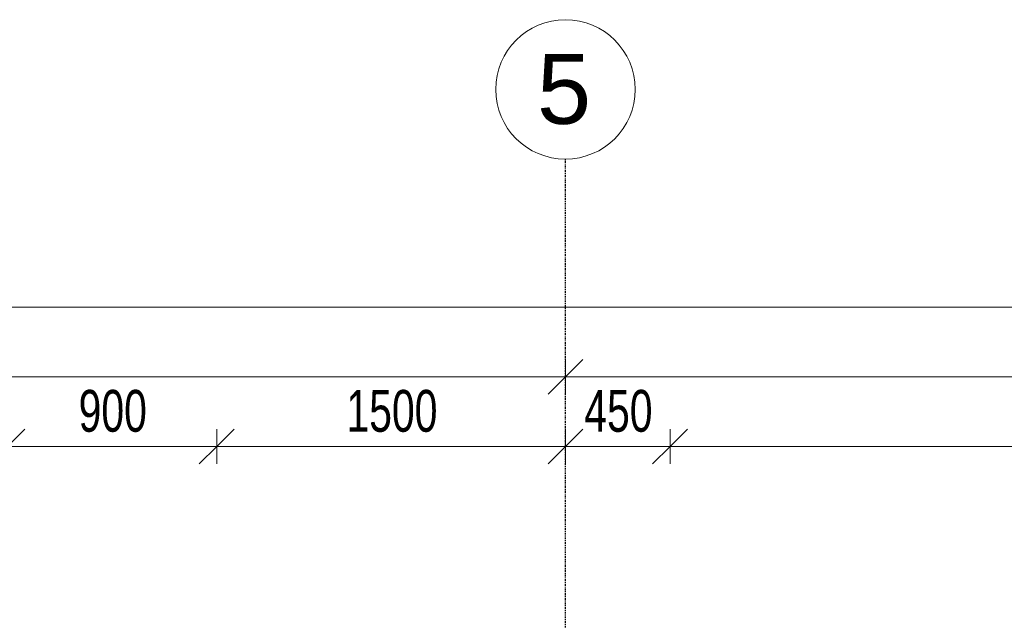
# Model space of a CAD drawing. Header units: millimetres. Extents: x -80560 to 110805, y -11020 to 52719.
# Tile 127 of 145: x 59547 to 63782, y 50135 to 52719. Entities that reach past the tile are written whole.
import ezdxf

# ---------------------------------------------------------------- set-up
doc = ezdxf.new("R2010")
doc.units = ezdxf.units.MM
doc.linetypes.add('CENTER2', pattern=[20, 8, -4, 4, -4])
for name, color, linetype, lineweight in [('A-ANNO-DIMS', 211, 'Continuous', 9), ('A-ANNO-DIMS-100', 211, 'Continuous', 9), ('S-GRID', 1, 'Continuous', 9), ('S-GRID-IDEN', 1, 'Continuous', 9)]:
    doc.layers.add(name, color=color, linetype=linetype, lineweight=lineweight)
doc.styles.add('Arial_4', font='arial.ttf', dxfattribs={"height": 300})
doc.styles.add('Arial_5', font='arial.ttf', dxfattribs={"width": 0.7, "height": 180})
doc.dimstyles.new('n3o_1_8', dxfattribs={"dimscale": 304.8, "dimtxt": 183.646692, "dimasz": 0.492126, "dimexe": 0.246063, "dimexo": 0.0625, "dimgap": 0.032808, "dimtad": 1, "dimdec": 0, "dimdsep": 46, "dimtxsty": 'Arial_5', "dimblk1": 'OBLIQUE', "dimblk2": 'OBLIQUE', "dimsah": 1, "dimcen": 0.09, "dimdle": 0.246063, "dimazin": 0, "dimtfac": 1, "dimtdec": 4, "dimtix": 1, "dimtmove": 0, "dimatfit": 3, "dimfxl": 0.246063, "dimfxlon": 1, "dimtvp": 1, "dimtolj": 1, "dimtzin": 0, "dimarcsym": 2})

# ---------------------------------------------------------------- blocks, each defined once
blk = doc.blocks.new('Grid - r_3_0mm-316018-DO_03 derde verdieping')
at = {"layer": 'S-GRID-IDEN'}
blk.add_circle((0, 0), 3, dxfattribs=at)
blk = doc.blocks.new('DIMBLOCK48-DO_03 derde verdieping')
at = {"layer": 'A-ANNO-DIMS-100'}
for p, q in [((57744.8, 50882.3), (57819.8, 50957.3)), ((57744.8, 50807.3), (57744.8, 50957.3)), ((59494.8, 50882.3), (59569.8, 50957.3)), ((59494.8, 50807.3), (59494.8, 50957.3)), ((57744.8, 50882.3), (57669.8, 50807.3)), ((57744.8, 50882.3), (59494.8, 50882.3)), ((57744.8, 50882.3), (57744.8, 50807.3)), ((59494.8, 50882.3), (59419.8, 50807.3)), ((59494.8, 50882.3), (59494.8, 50807.3))]:
    blk.add_line(p, q, dxfattribs=at)
at = {"layer": 'A-ANNO-DIMS-100', "color": 0, "insert": (58427.7, 51126), "char_height": 180, "width": 461.094, "attachment_point": 1, "line_spacing_factor": 0.941778, "style": 'Arial_5'}
blk.add_mtext('1750', dxfattribs=at)
blk = doc.blocks.new('_Oblique')
at = {"color": 0, "linetype": 'ByBlock', "lineweight": -2}
blk.add_line((-0.5, -0.5), (0.5, 0.5), dxfattribs=at)
blk = doc.blocks.new('DIMBLOCK49-DO_03 derde verdieping')
at = {"layer": 'A-ANNO-DIMS-100'}
for p, q in [((59494.8, 50882.3), (59569.8, 50957.3)), ((59494.8, 50807.3), (59494.8, 50957.3)), ((60394.8, 50882.3), (60469.8, 50957.3)), ((60394.8, 50807.3), (60394.8, 50957.3)), ((59494.8, 50882.3), (59419.8, 50807.3)), ((59494.8, 50882.3), (60394.8, 50882.3)), ((59494.8, 50882.3), (59494.8, 50807.3)), ((60394.8, 50882.3), (60319.8, 50807.3)), ((60394.8, 50882.3), (60394.8, 50807.3))]:
    blk.add_line(p, q, dxfattribs=at)
at = {"layer": 'A-ANNO-DIMS-100', "color": 0, "insert": (59800.7, 51126), "char_height": 180, "width": 345.821, "attachment_point": 1, "line_spacing_factor": 0.941778, "style": 'Arial_5'}
blk.add_mtext('900', dxfattribs=at)
blk = doc.blocks.new('DIMBLOCK50-DO_03 derde verdieping')
at = {"layer": 'A-ANNO-DIMS-100'}
for p, q in [((60394.8, 50882.3), (60469.8, 50957.3)), ((60394.8, 50807.3), (60394.8, 50957.3)), ((61894.8, 50882.3), (61969.8, 50957.3)), ((61894.8, 50807.3), (61894.8, 50957.3)), ((60394.8, 50882.3), (60319.8, 50807.3)), ((60394.8, 50882.3), (61894.8, 50882.3)), ((60394.8, 50882.3), (60394.8, 50807.3)), ((61894.8, 50882.3), (61819.8, 50807.3)), ((61894.8, 50882.3), (61894.8, 50807.3))]:
    blk.add_line(p, q, dxfattribs=at)
at = {"layer": 'A-ANNO-DIMS-100', "color": 0, "insert": (60952.7, 51126), "char_height": 180, "width": 461.094, "attachment_point": 1, "line_spacing_factor": 0.941778, "style": 'Arial_5'}
blk.add_mtext('1500', dxfattribs=at)
blk = doc.blocks.new('DIMBLOCK51-DO_03 derde verdieping')
at = {"layer": 'A-ANNO-DIMS-100'}
for p, q in [((61894.8, 50882.3), (61969.8, 50957.3)), ((61894.8, 50807.3), (61894.8, 50957.3)), ((62344.8, 50882.3), (62419.8, 50957.3)), ((62344.8, 50807.3), (62344.8, 50957.3)), ((61894.8, 50882.3), (61819.8, 50807.3)), ((61894.8, 50882.3), (62344.8, 50882.3)), ((61894.8, 50882.3), (61894.8, 50807.3)), ((62344.8, 50882.3), (62269.8, 50807.3)), ((62344.8, 50882.3), (62344.8, 50807.3))]:
    blk.add_line(p, q, dxfattribs=at)
at = {"layer": 'A-ANNO-DIMS-100', "color": 0, "insert": (61975.7, 51126), "char_height": 180, "width": 345.821, "attachment_point": 1, "line_spacing_factor": 0.941778, "style": 'Arial_5'}
blk.add_mtext('450', dxfattribs=at)
blk = doc.blocks.new('DIMBLOCK52-DO_03 derde verdieping')
at = {"layer": 'A-ANNO-DIMS-100'}
for p, q in [((62344.8, 50882.3), (62419.8, 50957.3)), ((62344.8, 50807.3), (62344.8, 50957.3)), ((66844.8, 50882.3), (66919.8, 50957.3)), ((66844.8, 50807.3), (66844.8, 50957.3)), ((62344.8, 50882.3), (62269.8, 50807.3)), ((62344.8, 50882.3), (66844.8, 50882.3)), ((62344.8, 50882.3), (62344.8, 50807.3)), ((66844.8, 50882.3), (66769.8, 50807.3)), ((66844.8, 50882.3), (66844.8, 50807.3))]:
    blk.add_line(p, q, dxfattribs=at)
at = {"layer": 'A-ANNO-DIMS-100', "color": 0, "insert": (64402.7, 51126), "char_height": 180, "width": 461.094, "attachment_point": 1, "line_spacing_factor": 0.941778, "style": 'Arial_5'}
blk.add_mtext('4500', dxfattribs=at)
blk = doc.blocks.new('DIMBLOCK182-DO_03 derde verdieping')
at = {"layer": 'A-ANNO-DIMS-100'}
for p, q in [((56494.8, 51182.3), (56569.8, 51257.3)), ((56494.8, 51257.3), (56494.8, 51107.3)), ((56494.8, 51182.3), (56494.8, 51257.3)), ((61894.8, 51182.3), (61969.8, 51257.3)), ((61894.8, 51257.3), (61894.8, 51107.3)), ((61894.8, 51182.3), (61894.8, 51257.3)), ((56494.8, 51182.3), (56419.8, 51107.3)), ((56494.8, 51182.3), (61894.8, 51182.3)), ((61894.8, 51182.3), (61819.8, 51107.3))]:
    blk.add_line(p, q, dxfattribs=at)
at = {"layer": 'A-ANNO-DIMS-100', "color": 0, "insert": (59002.7, 51426), "char_height": 180, "width": 461.094, "attachment_point": 1, "line_spacing_factor": 0.941778, "style": 'Arial_5'}
blk.add_mtext('5400', dxfattribs=at)
blk = doc.blocks.new('DIMBLOCK183-DO_03 derde verdieping')
at = {"layer": 'A-ANNO-DIMS-100'}
for p, q in [((61894.8, 51182.3), (61969.8, 51257.3)), ((61894.8, 51257.3), (61894.8, 51107.3)), ((61894.8, 51182.3), (61894.8, 51257.3)), ((67294.8, 51182.3), (67369.8, 51257.3)), ((67294.8, 51257.3), (67294.8, 51107.3)), ((67294.8, 51182.3), (67294.8, 51257.3)), ((61894.8, 51182.3), (61819.8, 51107.3)), ((61894.8, 51182.3), (67294.8, 51182.3)), ((67294.8, 51182.3), (67219.8, 51107.3))]:
    blk.add_line(p, q, dxfattribs=at)
at = {"layer": 'A-ANNO-DIMS-100', "color": 0, "insert": (64402.7, 51426), "char_height": 180, "width": 461.094, "attachment_point": 1, "line_spacing_factor": 0.941778, "style": 'Arial_5'}
blk.add_mtext('5400', dxfattribs=at)
blk = doc.blocks.new('DIMBLOCK187-DO_03 derde verdieping')
at = {"layer": 'A-ANNO-DIMS-100'}
for p, q in [((35523.8, 51482.3), (35598.8, 51557.3)), ((35523.8, 51407.3), (35523.8, 51557.3)), ((73415.8, 51482.3), (73490.8, 51557.3)), ((73415.8, 51407.3), (73415.8, 51557.3)), ((35448.8, 51482.3), (73490.8, 51482.3)), ((35523.8, 51482.3), (35448.8, 51407.3)), ((35523.8, 51482.3), (35523.8, 51407.3)), ((73415.8, 51482.3), (73340.8, 51407.3)), ((73415.8, 51482.3), (73415.8, 51407.3))]:
    blk.add_line(p, q, dxfattribs=at)
at = {"layer": 'A-ANNO-DIMS-100', "color": 0, "insert": (54229.7, 51726), "char_height": 180, "width": 576.368, "attachment_point": 1, "line_spacing_factor": 0.941778, "style": 'Arial_5'}
blk.add_mtext('37892', dxfattribs=at)

msp = doc.modelspace()

# ---------------------------------------------------------------- linework, layer by layer
at = {"layer": 'S-GRID', "linetype": 'CENTER2', "lineweight": 25}
msp.add_line((61894.8, 4383.3), (61894.8, 52119.1), dxfattribs=at)

# ---------------------------------------------------------------- block references
at = {"layer": 'S-GRID-IDEN', "xscale": 99.99999999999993, "yscale": 99.99999999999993, "zscale": 99.99999999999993}
msp.add_blockref('Grid - r_3_0mm-316018-DO_03 derde verdieping', (61894.8, 52419.1), dxfattribs=at)

# ---------------------------------------------------------------- texts
at = {"layer": 'S-GRID-IDEN', "insert": (61772.2, 52570.9), "char_height": 300, "width": 288.607, "attachment_point": 1, "style": 'Arial_4'}
msp.add_mtext('5', dxfattribs=at)

# ---------------------------------------------------------------- dimensions: what is measured, and where the dimension line sits
at = {"layer": 'A-ANNO-DIMS'}
for base, p1, p2, override, picture, middle in [((73415.8, 51482.3), (35523.8, 51407.3), (73415.8, 51407.3), {"dimpost": '<>', "dimfxl": 37892}, 'DIMBLOCK187-DO_03 derde verdieping', (54469.8, 51584.3)), ((61894.8, 51182.3), (56494.8, 51257.3), (61894.8, 51257.3), {"dimpost": '<>', "dimfxl": 5400}, 'DIMBLOCK182-DO_03 derde verdieping', (59194.8, 51284.2)), ((67294.8, 51182.3), (61894.8, 51257.3), (67294.8, 51257.3), {"dimpost": '<>', "dimfxl": 5400}, 'DIMBLOCK183-DO_03 derde verdieping', (64594.8, 51284.2)), ((59494.8, 50882.3), (57744.8, 50807.3), (59494.8, 50807.3), {"dimpost": '<>', "dimfxl": 1750}, 'DIMBLOCK48-DO_03 derde verdieping', (58619.8, 50984.2)), ((60394.8, 50882.3), (59494.8, 50807.3), (60394.8, 50807.3), {"dimpost": '<>', "dimfxl": 900}, 'DIMBLOCK49-DO_03 derde verdieping', (59944.8, 50984.2)), ((61894.8, 50882.3), (60394.8, 50807.3), (61894.8, 50807.3), {"dimpost": '<>', "dimfxl": 1500}, 'DIMBLOCK50-DO_03 derde verdieping', (61144.8, 50984.2)), ((62344.8, 50882.3), (61894.8, 50807.3), (62344.8, 50807.3), {"dimpost": '<>', "dimfxl": 450}, 'DIMBLOCK51-DO_03 derde verdieping', (62119.8, 50984.2)), ((66844.8, 50882.3), (62344.8, 50807.3), (66844.8, 50807.3), {"dimpost": '<>', "dimfxl": 4500}, 'DIMBLOCK52-DO_03 derde verdieping', (64594.8, 50984.2))]:
    dim = msp.add_linear_dim(base=base, p1=p1, p2=p2, dimstyle='n3o_1_8', override=override, dxfattribs=at)
    dim.commit()
    dim.dimension.update_dxf_attribs({"geometry": picture, "text_midpoint": middle})

doc.saveas('drawing.dxf')
